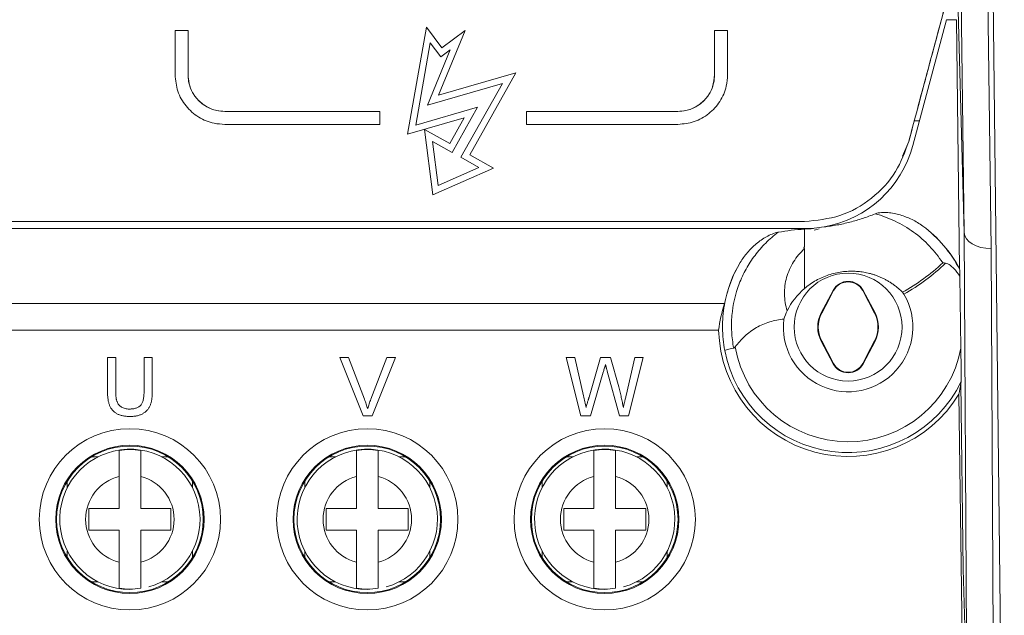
# Model space of a CAD drawing. Header units: millimetres. Extents: x 19 to 723, y 156 to 413.
# Tile 5 of 22: x 138 to 184, y 209 to 237. Entities that reach past the tile are written whole.
import ezdxf

# ---------------------------------------------------------------- set-up
doc = ezdxf.new("R2010")
doc.units = ezdxf.units.MM
doc.header["$LTSCALE"] = 2.5

msp = doc.modelspace()

# ---------------------------------------------------------------- linework, layer by layer
at = {"color": 7, "linetype": 'Continuous', "lineweight": 15}
for p, q in [((182.108, 226.81), (181.535, 269.724)), ((183.967, 193.426), (183.073, 269.643)), ((182.785, 268.978), (183.358, 226.061)), ((181.778, 238.952), (182.108, 226.81)), ((181.224, 237.316), (180.883, 236.043)), ((157.197, 236.326), (156.316, 231.36)), ((156.316, 231.36), (157.197, 236.326)), ((157.912, 235.367), (157.197, 236.326)), ((157.197, 236.326), (157.197, 236.326)), ((157.197, 236.326), (157.912, 235.367)), ((181.292, 236.669), (179.732, 230.842)), ((181.746, 236.669), (181.292, 236.669)), ((181.746, 236.669), (181.89, 225.13)), ((145.544, 236.175), (146.144, 236.175)), ((145.544, 236.175), (145.544, 234.118)), ((146.144, 236.175), (145.544, 236.175)), ((145.544, 236.175), (145.544, 236.175)), ((146.144, 236.175), (146.144, 234.118)), ((146.144, 236.175), (146.144, 236.175)), ((157.749, 233.174), (158.98, 236.163)), ((158.98, 236.163), (157.912, 235.367)), ((157.912, 235.367), (158.98, 236.163)), ((170.544, 236.175), (171.144, 236.175)), ((170.544, 234.118), (170.544, 236.175)), ((171.144, 236.175), (170.544, 236.175)), ((170.544, 236.175), (170.544, 236.175)), ((171.144, 234.118), (171.144, 236.175)), ((171.144, 236.175), (171.144, 236.175)), ((157.371, 235.59), (156.695, 231.782)), ((157.851, 234.947), (157.371, 235.59)), ((158.289, 235.274), (157.234, 232.713)), ((157.234, 232.713), (158.289, 235.274)), ((158.289, 235.274), (157.851, 234.947)), ((157.912, 235.367), (157.912, 235.367)), ((158.289, 235.274), (158.289, 235.274)), ((161.332, 234.209), (157.749, 233.174)), ((157.749, 233.174), (161.332, 234.209)), ((159.2, 230.405), (161.332, 234.209)), ((170.544, 234.118), (170.544, 234.118)), ((160.713, 233.718), (157.234, 232.713)), ((160.713, 233.718), (158.791, 230.29)), ((158.791, 230.29), (160.713, 233.718)), ((160.713, 233.718), (160.713, 233.718)), ((157.749, 233.174), (157.749, 233.174)), ((147.844, 232.418), (155.027, 232.418)), ((155.027, 232.418), (147.844, 232.418)), ((147.844, 232.418), (147.844, 232.418)), ((155.027, 232.418), (155.027, 231.818)), ((155.027, 232.418), (155.027, 232.418)), ((159.561, 232.609), (156.695, 231.782)), ((156.695, 231.782), (159.561, 232.609)), ((159.561, 232.609), (158.388, 230.517)), ((161.832, 232.418), (168.844, 232.418)), ((161.832, 231.818), (161.832, 232.418)), ((168.844, 232.418), (161.832, 232.418)), ((161.832, 232.418), (161.832, 232.418)), ((168.844, 232.418), (168.844, 232.418)), ((147.844, 231.818), (155.027, 231.818)), ((156.316, 231.36), (158.942, 232.118)), ((156.695, 231.782), (156.695, 231.782)), ((158.942, 232.118), (158.273, 230.925)), ((158.273, 230.925), (158.942, 232.118)), ((158.942, 232.118), (158.942, 232.118)), ((161.832, 231.818), (168.844, 231.818)), ((179.795, 231.981), (180.039, 231.981)), ((158.273, 230.925), (157.098, 231.584)), ((157.098, 231.584), (157.487, 228.552)), ((157.098, 231.584), (158.273, 230.925)), ((157.733, 228.989), (157.471, 231.031)), ((157.471, 231.031), (157.733, 228.989)), ((158.388, 230.517), (157.471, 231.031)), ((157.471, 231.031), (157.471, 231.031)), ((158.273, 230.925), (158.273, 230.925)), ((179.538, 231.024), (179.249, 230.343)), ((179.538, 231.024), (179.538, 231.024)), ((160.296, 229.791), (159.2, 230.405)), ((159.2, 230.405), (160.296, 229.791)), ((159.2, 230.405), (159.2, 230.405)), ((159.625, 229.823), (158.791, 230.29)), ((157.487, 228.552), (160.296, 229.791)), ((159.625, 229.823), (157.733, 228.989)), ((157.733, 228.989), (159.625, 229.823)), ((159.625, 229.823), (159.625, 229.823)), ((157.733, 228.989), (157.733, 228.989)), ((137.576, 227.318), (174.709, 227.318)), ((174.709, 227.318), (174.709, 227.318)), ((174.712, 226.987), (92.074, 226.987)), ((175.12, 226.987), (174.712, 226.987)), ((175.16, 226.907), (175.384, 226.979)), ((182.295, 192.127), (182.108, 226.81)), ((174.709, 226.052), (174.709, 224.21)), ((183.358, 226.061), (183.545, 191.375)), ((181.908, 224.781), (181.954, 221.447)), ((176.034, 224.124), (175.484, 223.081)), ((176.056, 224.113), (175.692, 223.424)), ((176.034, 224.124), (176.056, 224.113)), ((177.425, 224.124), (177.404, 224.113)), ((177.954, 223.07), (177.404, 224.113)), ((177.976, 223.081), (177.425, 224.124)), ((171.002, 223.513), (54.944, 223.513)), ((175.692, 223.424), (175.505, 223.07)), ((175.484, 223.081), (175.505, 223.07)), ((177.976, 223.081), (177.954, 223.07)), ((104.951, 222.282), (170.731, 222.282)), ((175.484, 221.766), (175.505, 221.778)), ((175.484, 221.766), (176.034, 220.723)), ((175.505, 221.778), (176.056, 220.735)), ((177.425, 220.723), (177.976, 221.766)), ((177.767, 221.424), (177.954, 221.778)), ((177.976, 221.766), (177.954, 221.778)), ((177.404, 220.735), (177.767, 221.424)), ((142.413, 219.46), (142.413, 221.013)), ((142.413, 221.013), (142.793, 221.013)), ((142.793, 221.013), (142.793, 219.478)), ((144.109, 221.013), (144.489, 221.013)), ((144.109, 219.478), (144.109, 221.013)), ((144.489, 221.013), (144.489, 219.46)), ((154.262, 218.313), (153.173, 221.013)), ((153.173, 221.013), (153.586, 221.013)), ((153.586, 221.013), (154.32, 219.078)), ((154.615, 219.078), (155.351, 221.013)), ((155.764, 221.013), (154.674, 218.313)), ((155.351, 221.013), (155.764, 221.013)), ((164.348, 218.313), (163.668, 221.013)), ((163.668, 221.013), (164.061, 221.013)), ((164.061, 221.013), (164.462, 219.237)), ((164.725, 219.17), (165.258, 221.013)), ((165.258, 221.013), (165.716, 221.013)), ((165.716, 221.013), (166.102, 219.66)), ((166.442, 219.248), (166.84, 221.013)), ((167.234, 221.013), (166.553, 218.313)), ((166.84, 221.013), (167.234, 221.013)), ((166.135, 218.313), (165.571, 220.376)), ((176.034, 220.723), (176.056, 220.735)), ((177.425, 220.723), (177.404, 220.735)), ((165.383, 220.333), (164.799, 218.313)), ((181.956, 219.819), (182.064, 211.205)), ((182.062, 205.013), (181.862, 219.316)), ((154.674, 218.313), (154.262, 218.313)), ((164.799, 218.313), (164.348, 218.313)), ((166.553, 218.313), (166.135, 218.313)), ((142.951, 215.5), (142.951, 214.012)), ((143.951, 215.5), (143.951, 214.012)), ((153.951, 215.5), (153.951, 214.012)), ((154.951, 215.5), (154.951, 214.012)), ((164.951, 215.5), (164.951, 214.012)), ((165.951, 215.5), (165.951, 214.012)), ((141.551, 214.012), (142.951, 214.012)), ((141.551, 214.012), (141.551, 213.012)), ((143.951, 214.012), (145.351, 214.012)), ((145.351, 214.012), (145.351, 213.012)), ((152.551, 214.012), (153.951, 214.012)), ((152.551, 214.012), (152.551, 213.012)), ((154.951, 214.012), (156.351, 214.012)), ((156.351, 214.012), (156.351, 213.012)), ((163.551, 214.012), (163.551, 213.012)), ((163.551, 214.012), (164.951, 214.012)), ((165.951, 214.012), (167.351, 214.012)), ((167.351, 214.012), (167.351, 213.012)), ((141.551, 213.012), (142.951, 213.012)), ((142.951, 213.012), (142.951, 211.524)), ((143.951, 213.012), (145.351, 213.012)), ((143.951, 213.012), (143.951, 211.524)), ((152.551, 213.012), (153.951, 213.012)), ((153.951, 213.012), (153.951, 211.524)), ((154.951, 213.012), (156.351, 213.012)), ((154.951, 213.012), (154.951, 211.524)), ((163.551, 213.012), (164.951, 213.012)), ((164.951, 213.012), (164.951, 211.524)), ((165.951, 213.012), (167.351, 213.012)), ((165.951, 213.012), (165.951, 211.524)), ((182.195, 206.402), (182.064, 211.205))]:
    msp.add_line(p, q, dxfattribs=at)
at = {"color": 106, "linetype": 'Continuous', "lineweight": 15}
for p, q in [((141.984, 216.412), (141.679, 216.412)), ((145.223, 216.412), (144.918, 216.412)), ((152.984, 216.412), (152.679, 216.412)), ((156.223, 216.412), (155.918, 216.412)), ((163.984, 216.412), (163.679, 216.412)), ((167.223, 216.412), (166.918, 216.412)), ((140.551, 215.283), (140.551, 214.979)), ((146.351, 214.979), (146.351, 215.283)), ((151.551, 215.283), (151.551, 214.979)), ((157.351, 214.979), (157.351, 215.283)), ((162.551, 215.283), (162.551, 214.979)), ((168.351, 214.979), (168.351, 215.283)), ((140.551, 212.045), (140.551, 211.743)), ((146.351, 211.743), (146.351, 212.045)), ((151.551, 212.045), (151.551, 211.743)), ((157.351, 211.743), (157.351, 212.045)), ((162.551, 212.045), (162.551, 211.743)), ((168.351, 211.743), (168.351, 212.045)), ((141.683, 210.612), (141.984, 210.612)), ((144.918, 210.612), (145.219, 210.612)), ((152.683, 210.612), (152.984, 210.612)), ((155.918, 210.612), (156.219, 210.612)), ((163.683, 210.612), (163.984, 210.612)), ((166.918, 210.612), (167.219, 210.612))]:
    msp.add_line(p, q, dxfattribs=at)
at = {"color": 7, "linetype": 'Continuous', "lineweight": 15}
for centre, radius in [((176.73, 222.424), 2.5), ((143.451, 213.513), 4.2), ((154.451, 213.513), 4.2), ((165.451, 213.513), 4.2), ((143.451, 213.513), 3.437), ((143.451, 213.513), 3.398), ((154.451, 213.513), 3.437), ((154.451, 213.513), 3.398), ((165.451, 213.513), 3.437), ((165.451, 213.513), 3.398)]:
    msp.add_circle(centre, radius, dxfattribs=at)
for centre, radius, start, end in [((176.73, 223.757), 0.786, 27.8181, 152.1819), ((176.73, 223.757), 0.762, 90, 152.1819), ((176.73, 223.757), 0.762, 27.8181, 90), ((176.73, 222.424), 3, 172.9567, 30.6014), ((176.73, 222.424), 1.409, 152.1819, 207.8181), ((176.73, 222.424), 1.384, 152.1819, 207.8181), ((176.73, 222.424), 1.384, 332.1819, 27.8181), ((176.73, 222.424), 1.409, 332.1819, 27.8181), ((176.73, 222.424), 6, 181.3516, 328.8007), ((176.73, 222.424), 5.815, 190.8182, 334.321), ((176.73, 222.424), 5.315, 190.0098, 349.4058), ((176.73, 221.09), 0.786, 207.8181, 332.1819), ((176.73, 221.09), 0.762, 207.8181, 270), ((176.73, 221.09), 0.762, 270, 332.1819), ((143.451, 213.512), 3.25, 285.6498, 270), ((143.451, 213.512), 3.233, 81.1038, 98.8962), ((154.451, 213.512), 3.25, 285.6498, 270), ((154.451, 213.512), 3.233, 81.1038, 98.8962), ((165.451, 213.512), 3.25, 285.6498, 270), ((165.451, 213.512), 3.233, 81.1038, 98.8962), ((143.451, 213.512), 2.05, 104.117, 255.883), ((143.451, 213.512), 2.05, 284.117, 75.883), ((154.451, 213.512), 2.05, 104.117, 255.883), ((154.451, 213.512), 2.05, 284.117, 75.883), ((165.451, 213.512), 2.05, 104.117, 255.883), ((165.451, 213.512), 2.05, 284.117, 75.883), ((143.451, 213.512), 3.233, 261.1038, 278.8962), ((154.451, 213.512), 3.233, 261.1038, 278.8962), ((165.451, 213.512), 3.233, 261.1038, 278.8962)]:
    msp.add_arc(centre, radius, start, end, dxfattribs=at)
for centre, major_axis, ratio, start_param, end_param in [((174.709, 232.189), (0, 5.202), 0.999658, 3.316486, 4.450588), ((176.73, 222.41), (0, 5.833), 0.999997, 5.197561, 5.646887), ((181.257, 384.252), (-0.851, 157.444), 0.000111, 3.136487, 3.136706), ((183.358, 226.83), (1.25, 0.012), 0.615642, 3.153143, 4.706619), ((176.73, 222.41), (0, 5.833), 0.999997, 1.029873, 1.380533), ((176.73, 221.729), (0, 3.231), 0.976581, 0.695081, 1.107527), ((176.73, 221.585), (0, 6.096), 0.990493, 1.249017, 1.4562)]:
    msp.add_ellipse(centre, major_axis=major_axis, ratio=ratio, start_param=start_param, end_param=end_param, dxfattribs=at)
for points, knots in [([(181.224, 237.316), (180.943, 236.267), (180.381, 234.17), (179.819, 232.072), (179.538, 231.024)], [0, 0, 0, 0, 0.5, 1, 1, 1, 1]), ([(179.538, 231.024), (179.658, 231.469), (179.897, 232.36), (180.344, 234.032), (180.674, 235.261), (180.883, 236.043)], [0, 0, 0, 0, 0.266124, 0.532246, 1, 1, 1, 1]), ([(145.544, 234.118), (145.57, 233.858), (145.621, 233.337), (146.024, 232.643), (146.615, 232.123), (147.26, 231.855), (147.681, 231.828), (147.844, 231.818)], [0, 0, 0, 0, 0.2172203, 0.434472, 0.6507993, 0.8651964, 1, 1, 1, 1]), ([(146.144, 234.118), (146.163, 233.926), (146.201, 233.541), (146.499, 233.028), (146.935, 232.644), (147.413, 232.445), (147.724, 232.426), (147.844, 232.418)], [0, 0, 0, 0, 0.217217, 0.434466, 0.650788, 0.865183, 1, 1, 1, 1]), ([(147.844, 232.418), (147.654, 232.437), (147.275, 232.474), (146.768, 232.763), (146.384, 233.188), (146.175, 233.667), (146.153, 233.988), (146.144, 234.118)], [0, 0, 0, 0, 0.212201, 0.424372, 0.637433, 0.852384, 1, 1, 1, 1]), ([(168.844, 232.418), (169.034, 232.437), (169.413, 232.474), (169.92, 232.763), (170.304, 233.188), (170.513, 233.667), (170.535, 233.988), (170.544, 234.118)], [0, 0, 0, 0, 0.212201, 0.424372, 0.637433, 0.852384, 1, 1, 1, 1]), ([(168.844, 231.818), (169.101, 231.843), (169.614, 231.893), (170.299, 232.284), (170.82, 232.86), (171.102, 233.508), (171.132, 233.942), (171.144, 234.118)], [0, 0, 0, 0, 0.2121955, 0.42436, 0.6374186, 0.8523736, 1, 1, 1, 1]), ([(170.544, 234.118), (170.525, 233.926), (170.487, 233.541), (170.19, 233.028), (169.753, 232.644), (169.276, 232.445), (168.964, 232.426), (168.844, 232.418)], [0, 0, 0, 0, 0.217217, 0.434466, 0.650788, 0.865183, 1, 1, 1, 1]), ([(174.709, 227.318), (175.268, 227.372), (176.385, 227.481), (177.865, 228.332), (178.996, 229.54), (179.363, 230.544), (179.538, 231.024)], [0, 0, 0, 0, 0.254851, 0.509663, 0.765576, 1, 1, 1, 1]), ([(175.614, 227.067), (175.715, 227.079), (175.918, 227.103), (176.219, 227.153), (176.519, 227.213), (176.817, 227.283), (177.112, 227.364), (177.405, 227.456), (177.696, 227.558), (177.888, 227.634), (177.983, 227.672)], [0, 0, 0, 0, 0.124791, 0.249327, 0.373765, 0.498263, 0.62298, 0.748071, 0.873694, 1, 1, 1, 1]), ([(177.983, 227.673), (178.076, 227.711), (178.175, 227.723), (178.373, 227.736), (178.471, 227.734), (178.764, 227.711), (178.959, 227.673), (179.336, 227.564), (179.518, 227.493), (179.868, 227.321), (180.038, 227.219), (180.196, 227.102)], [0, 0, 0, 0, 0.125, 0.125, 0.25, 0.25, 0.5, 0.5, 0.75, 0.75, 1, 1, 1, 1]), ([(181.111, 225.401), (180.931, 225.678), (180.726, 225.939), (180.272, 226.416), (180.023, 226.634), (179.49, 227.02), (179.209, 227.187), (178.618, 227.47), (178.306, 227.586), (177.983, 227.673)], [0, 0, 0, 0, 0.25, 0.25, 0.5, 0.5, 0.75, 0.75, 1, 1, 1, 1]), ([(133.391, 227.318), (134.314, 227.318), (138.929, 227.318), (147.235, 227.318), (160.084, 227.318), (169.242, 227.318), (174.709, 227.318)], [0, 0, 0, 0, 0.06701, 0.335048, 0.603087, 1, 1, 1, 1]), ([(173.487, 226.818), (173.283, 226.665), (173.089, 226.497), (172.732, 226.139), (172.567, 225.949), (172.264, 225.547), (172.125, 225.334), (171.88, 224.891), (171.774, 224.662), (171.504, 223.958), (171.389, 223.458), (171.325, 222.708), (171.321, 222.457), (171.348, 221.953), (171.379, 221.7), (171.428, 221.45)], [0, 0, 0, 0, 0.125, 0.125, 0.25, 0.25, 0.375, 0.375, 0.5, 0.5, 0.75, 0.75, 0.875, 0.875, 1, 1, 1, 1]), ([(171.729, 225.414), (171.829, 225.579), (171.941, 225.734), (172.19, 226.024), (172.328, 226.16), (172.624, 226.406), (172.78, 226.516), (173.032, 226.655), (173.118, 226.698), (173.299, 226.771), (173.391, 226.802), (173.487, 226.818)], [0, 0, 0, 0, 0.25, 0.25, 0.5, 0.5, 0.75, 0.75, 0.875, 0.875, 1, 1, 1, 1]), ([(174.709, 226.967), (174.711, 226.881), (174.713, 226.723), (174.716, 226.513), (174.715, 226.351), (174.713, 226.242), (174.707, 226.172), (174.705, 226.137), (174.696, 226.118), (174.687, 226.106), (174.679, 226.088), (174.688, 226.066), (174.701, 226.057), (174.709, 226.052)], [0, 0, 0, 0, 0.2790111, 0.5103937, 0.6758723, 0.8009275, 0.8632623, 0.9023819, 0.9118344, 0.9288803, 0.9507303, 0.9716958, 1, 1, 1, 1]), ([(180.196, 227.102), (180.553, 226.835), (180.877, 226.53), (181.451, 225.85), (181.697, 225.48), (181.899, 225.083)], [0, 0, 0, 0, 0.5, 0.5, 1, 1, 1, 1]), ([(174.709, 226.052), (174.51, 225.872), (174.342, 225.671), (174.061, 225.224), (173.95, 224.979), (173.808, 224.472), (173.777, 224.212), (173.788, 223.684), (173.829, 223.426), (173.907, 223.173)], [0, 0, 0, 0, 0.25, 0.25, 0.5, 0.5, 0.75, 0.75, 1, 1, 1, 1]), ([(171.018, 221.332), (170.95, 221.682), (170.915, 222.037), (170.909, 222.741), (170.938, 223.091), (171.059, 223.786), (171.152, 224.13), (171.396, 224.79), (171.547, 225.108), (171.729, 225.414)], [0, 0, 0, 0, 0.25, 0.25, 0.5, 0.5, 0.75, 0.75, 1, 1, 1, 1]), ([(181.908, 224.781), (181.823, 224.909), (181.731, 225.029), (181.571, 225.191), (181.514, 225.243), (181.421, 225.31), (181.388, 225.33), (181.32, 225.365), (181.284, 225.379), (181.246, 225.384)], [0, 0, 0, 0, 0.5, 0.5, 0.75, 0.75, 0.875, 0.875, 1, 1, 1, 1]), ([(179.247, 224.035), (179.204, 224.077), (179.119, 224.161), (178.985, 224.276), (178.848, 224.381), (178.71, 224.477), (178.57, 224.564), (178.429, 224.642), (178.288, 224.711), (178.147, 224.772), (178.006, 224.826), (177.865, 224.871), (177.726, 224.91), (177.589, 224.942), (177.452, 224.968), (177.318, 224.988), (177.185, 225.002), (176.993, 225.014), (176.742, 225.015), (176.432, 224.987), (176.125, 224.93), (175.824, 224.845), (175.529, 224.732), (175.243, 224.588), (174.965, 224.417), (174.795, 224.28), (174.709, 224.21)], [0, 0, 0, 0, 0.036695, 0.072483, 0.107395, 0.141459, 0.174707, 0.207166, 0.238866, 0.269835, 0.300102, 0.329695, 0.358642, 0.38697, 0.414708, 0.441883, 0.468523, 0.494654, 0.556681, 0.618412, 0.680157, 0.742228, 0.804939, 0.868601, 0.933521, 1, 1, 1, 1]), ([(181.899, 225.083), (181.9, 225.077), (181.902, 225.031), (181.905, 224.918), (181.906, 224.852), (181.908, 224.781)], [0, 0, 0, 0, 0.5, 0.5, 1, 1, 1, 1]), ([(173.752, 222.792), (173.528, 222.773), (173.308, 222.731), (172.883, 222.6), (172.674, 222.508), (172.288, 222.284), (172.109, 222.152), (171.777, 221.849), (171.627, 221.68), (171.496, 221.5)], [0, 0, 0, 0, 0.25, 0.25, 0.5, 0.5, 0.75, 0.75, 1, 1, 1, 1]), ([(171.428, 221.45), (171.314, 221.427), (171.209, 221.402), (171.06, 221.359), (171.018, 221.342), (171.018, 221.332)], [0, 0, 0, 0, 0.5, 0.5, 1, 1, 1, 1]), ([(171.428, 221.45), (171.438, 221.452), (171.447, 221.456), (171.456, 221.461), (171.467, 221.468), (171.477, 221.477), (171.485, 221.487), (171.489, 221.491), (171.492, 221.495), (171.496, 221.5)], [0, 0, 0, 0, 0.00002955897, 0.00002955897, 0.00002955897, 0.00006911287, 0.00006911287, 0.00006911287, 0.00008521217, 0.00008521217, 0.00008521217, 0.00008521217]), ([(181.954, 221.447), (181.958, 221.16), (181.962, 220.874), (181.967, 220.451), (181.969, 220.308), (181.971, 220.115), (181.971, 220.054), (181.971, 219.949), (181.971, 219.908), (181.971, 219.904)], [0, 0, 0, 0, 0.5, 0.5, 0.75, 0.75, 0.875, 0.875, 1, 1, 1, 1]), ([(165.486, 220.687), (165.476, 220.652), (165.457, 220.585), (165.429, 220.491), (165.405, 220.408), (165.39, 220.357), (165.383, 220.333)], [0, 0, 0, 0, 0.299433, 0.56578, 0.799637, 1, 1, 1, 1]), ([(165.571, 220.376), (165.565, 220.397), (165.554, 220.435), (165.54, 220.49), (165.526, 220.538), (165.515, 220.58), (165.505, 220.616), (165.497, 220.645), (165.491, 220.668), (165.487, 220.681), (165.486, 220.687)], [0, 0, 0, 0, 0.19528, 0.370959, 0.526302, 0.66204, 0.776996, 0.871173, 0.945757, 1, 1, 1, 1]), ([(143.457, 218.278), (143.427, 218.279), (143.368, 218.28), (143.282, 218.286), (143.199, 218.296), (143.121, 218.31), (143.047, 218.328), (142.977, 218.351), (142.912, 218.377), (142.85, 218.408), (142.793, 218.442), (142.74, 218.48), (142.692, 218.522), (142.647, 218.568), (142.607, 218.617), (142.571, 218.669), (142.54, 218.726), (142.512, 218.786), (142.488, 218.851), (142.468, 218.922), (142.451, 218.998), (142.437, 219.079), (142.425, 219.166), (142.419, 219.259), (142.413, 219.358), (142.413, 219.425), (142.413, 219.46)], [0, 0, 0, 0, 0.049704, 0.096844, 0.142151, 0.185722, 0.227185, 0.267311, 0.305922, 0.343223, 0.379594, 0.414974, 0.450006, 0.484727, 0.519189, 0.55389, 0.58911, 0.625241, 0.662766, 0.702744, 0.74522, 0.790538, 0.838268, 0.889309, 0.943205, 1, 1, 1, 1]), ([(142.793, 219.478), (142.794, 219.45), (142.794, 219.396), (142.797, 219.318), (142.802, 219.245), (142.808, 219.178), (142.816, 219.117), (142.827, 219.061), (142.839, 219.012), (142.858, 218.954), (142.888, 218.889), (142.936, 218.82), (142.994, 218.76), (143.064, 218.711), (143.143, 218.672), (143.231, 218.645), (143.327, 218.627), (143.393, 218.625), (143.428, 218.625)], [0, 0, 0, 0, 0.06814, 0.131478, 0.190514, 0.245276, 0.295444, 0.341135, 0.382821, 0.420216, 0.489633, 0.556579, 0.623721, 0.692399, 0.763564, 0.837802, 0.915926, 1, 1, 1, 1]), ([(143.428, 218.625), (143.457, 218.625), (143.514, 218.626), (143.597, 218.634), (143.672, 218.648), (143.742, 218.667), (143.804, 218.692), (143.86, 218.722), (143.91, 218.758), (143.954, 218.8), (143.991, 218.85), (144.023, 218.911), (144.05, 218.98), (144.072, 219.06), (144.088, 219.151), (144.1, 219.251), (144.107, 219.361), (144.108, 219.437), (144.109, 219.478)], [0, 0, 0, 0, 0.069477, 0.134153, 0.194032, 0.249814, 0.302261, 0.351905, 0.399506, 0.445621, 0.493724, 0.54658, 0.604769, 0.66939, 0.740897, 0.819837, 0.905972, 1, 1, 1, 1]), ([(144.489, 219.46), (144.489, 219.427), (144.488, 219.362), (144.485, 219.269), (144.478, 219.18), (144.467, 219.097), (144.455, 219.019), (144.439, 218.946), (144.421, 218.879), (144.4, 218.816), (144.375, 218.757), (144.346, 218.702), (144.312, 218.649), (144.274, 218.599), (144.23, 218.552), (144.183, 218.507), (144.131, 218.466), (144.074, 218.427), (144.013, 218.391), (143.947, 218.361), (143.877, 218.336), (143.802, 218.314), (143.722, 218.299), (143.638, 218.287), (143.549, 218.279), (143.488, 218.279), (143.457, 218.278)], [0, 0, 0, 0, 0.054643, 0.106336, 0.155155, 0.201481, 0.245018, 0.285951, 0.324626, 0.360881, 0.395653, 0.430375, 0.464745, 0.499441, 0.534727, 0.57042, 0.607162, 0.645173, 0.684093, 0.7239, 0.765171, 0.807985, 0.852778, 0.899518, 0.948634, 1, 1, 1, 1]), ([(166.102, 219.66), (166.123, 219.577), (166.165, 219.412), (166.221, 219.167), (166.272, 218.927), (166.302, 218.769), (166.316, 218.691)], [0, 0, 0, 0, 0.260386, 0.513425, 0.759974, 1, 1, 1, 1]), ([(154.32, 219.078), (154.334, 219.04), (154.363, 218.965), (154.402, 218.854), (154.437, 218.747), (154.458, 218.676), (154.468, 218.642)], [0, 0, 0, 0, 0.2656868, 0.5197382, 0.7655849, 1, 1, 1, 1]), ([(154.468, 218.642), (154.49, 218.715), (154.534, 218.862), (154.588, 219.005), (154.615, 219.078)], [0, 0, 0, 0, 0.4964411, 1, 1, 1, 1]), ([(164.462, 219.237), (164.483, 219.146), (164.524, 218.964), (164.565, 218.781), (164.586, 218.691)], [0, 0, 0, 0, 0.502565, 1, 1, 1, 1]), ([(164.586, 218.691), (164.595, 218.723), (164.613, 218.785), (164.638, 218.872), (164.66, 218.948), (164.679, 219.014), (164.695, 219.068), (164.708, 219.112), (164.717, 219.145), (164.722, 219.163), (164.725, 219.17)], [0, 0, 0, 0, 0.204226, 0.385542, 0.544548, 0.680944, 0.794732, 0.886212, 0.953741, 1, 1, 1, 1]), ([(166.316, 218.691), (166.325, 218.731), (166.344, 218.815), (166.375, 218.948), (166.407, 219.093), (166.43, 219.195), (166.442, 219.248)], [0, 0, 0, 0, 0.215533, 0.453567, 0.715534, 1, 1, 1, 1]), ([(142.951, 216.706), (142.951, 216.685), (142.951, 216.638), (142.951, 216.461), (142.951, 216.176), (142.951, 215.829), (142.951, 215.597), (142.951, 215.5)], [0, 0, 0, 0, 0.161789, 0.349751, 0.589573, 0.829267, 1, 1, 1, 1]), ([(143.951, 216.706), (143.951, 216.685), (143.951, 216.638), (143.951, 216.461), (143.951, 216.176), (143.951, 215.829), (143.951, 215.597), (143.951, 215.5)], [0, 0, 0, 0, 0.161789, 0.349751, 0.589573, 0.829267, 1, 1, 1, 1]), ([(153.951, 216.706), (153.951, 216.685), (153.951, 216.638), (153.951, 216.461), (153.951, 216.176), (153.951, 215.829), (153.951, 215.597), (153.951, 215.5)], [0, 0, 0, 0, 0.161789, 0.349751, 0.589573, 0.829267, 1, 1, 1, 1]), ([(154.951, 216.706), (154.951, 216.685), (154.951, 216.638), (154.951, 216.461), (154.951, 216.176), (154.951, 215.829), (154.951, 215.597), (154.951, 215.5)], [0, 0, 0, 0, 0.161789, 0.349751, 0.589573, 0.829267, 1, 1, 1, 1]), ([(164.951, 216.706), (164.951, 216.685), (164.951, 216.638), (164.951, 216.461), (164.951, 216.176), (164.951, 215.829), (164.951, 215.597), (164.951, 215.5)], [0, 0, 0, 0, 0.161789, 0.349751, 0.589573, 0.829267, 1, 1, 1, 1]), ([(165.951, 216.706), (165.951, 216.685), (165.951, 216.638), (165.951, 216.461), (165.951, 216.176), (165.951, 215.829), (165.951, 215.597), (165.951, 215.5)], [0, 0, 0, 0, 0.161789, 0.349751, 0.589573, 0.829267, 1, 1, 1, 1]), ([(142.951, 211.524), (142.951, 211.42), (142.951, 211.173), (142.951, 210.815), (142.951, 210.512), (142.951, 210.364), (142.951, 210.327), (142.951, 210.318)], [0, 0, 0, 0, 0.183932, 0.434885, 0.678129, 0.916675, 1, 1, 1, 1]), ([(143.951, 211.524), (143.951, 211.42), (143.951, 211.173), (143.951, 210.815), (143.951, 210.512), (143.951, 210.364), (143.951, 210.327), (143.951, 210.318)], [0, 0, 0, 0, 0.183932, 0.434885, 0.678129, 0.916675, 1, 1, 1, 1]), ([(153.951, 211.524), (153.951, 211.42), (153.951, 211.173), (153.951, 210.815), (153.951, 210.512), (153.951, 210.364), (153.951, 210.327), (153.951, 210.318)], [0, 0, 0, 0, 0.183932, 0.434885, 0.678129, 0.916675, 1, 1, 1, 1]), ([(154.951, 211.524), (154.951, 211.42), (154.951, 211.173), (154.951, 210.815), (154.951, 210.512), (154.951, 210.364), (154.951, 210.327), (154.951, 210.318)], [0, 0, 0, 0, 0.183932, 0.434885, 0.678129, 0.916675, 1, 1, 1, 1]), ([(164.951, 211.524), (164.951, 211.42), (164.951, 211.173), (164.951, 210.815), (164.951, 210.512), (164.951, 210.364), (164.951, 210.327), (164.951, 210.318)], [0, 0, 0, 0, 0.183932, 0.434885, 0.678129, 0.916675, 1, 1, 1, 1]), ([(165.951, 211.524), (165.951, 211.42), (165.951, 211.173), (165.951, 210.815), (165.951, 210.512), (165.951, 210.364), (165.951, 210.327), (165.951, 210.318)], [0, 0, 0, 0, 0.183932, 0.434885, 0.678129, 0.916675, 1, 1, 1, 1])]:
    msp.add_open_spline(points, degree=3, knots=knots, dxfattribs=at)
for points in [[(173.487, 226.818), (173.892, 226.889), (174.3, 226.935), (174.71, 226.964)], [(174.709, 226.987), (175.012, 226.987), (175.315, 227.013), (175.614, 227.066)], [(174.71, 226.964), (174.846, 226.973), (174.983, 226.981), (175.12, 226.987)], [(179.247, 224.035), (179.923, 224.41), (180.55, 224.869), (181.111, 225.401)], [(181.246, 225.384), (180.667, 224.826), (180.016, 224.343), (179.312, 223.951)], [(181.246, 225.384), (181.201, 225.39), (181.156, 225.396), (181.111, 225.401)], [(181.899, 225.083), (181.896, 225.099), (181.893, 225.114), (181.89, 225.13)], [(179.312, 223.951), (179.294, 223.982), (179.272, 224.01), (179.247, 224.035)], [(173.907, 223.173), (173.847, 223.049), (173.795, 222.922), (173.752, 222.792)], [(181.956, 219.819), (181.961, 219.847), (181.966, 219.875), (181.971, 219.904)], [(181.862, 219.316), (181.894, 219.471), (181.925, 219.637), (181.956, 219.819)]]:
    msp.add_open_spline(points, degree=3, dxfattribs=at)

doc.saveas('drawing.dxf')
